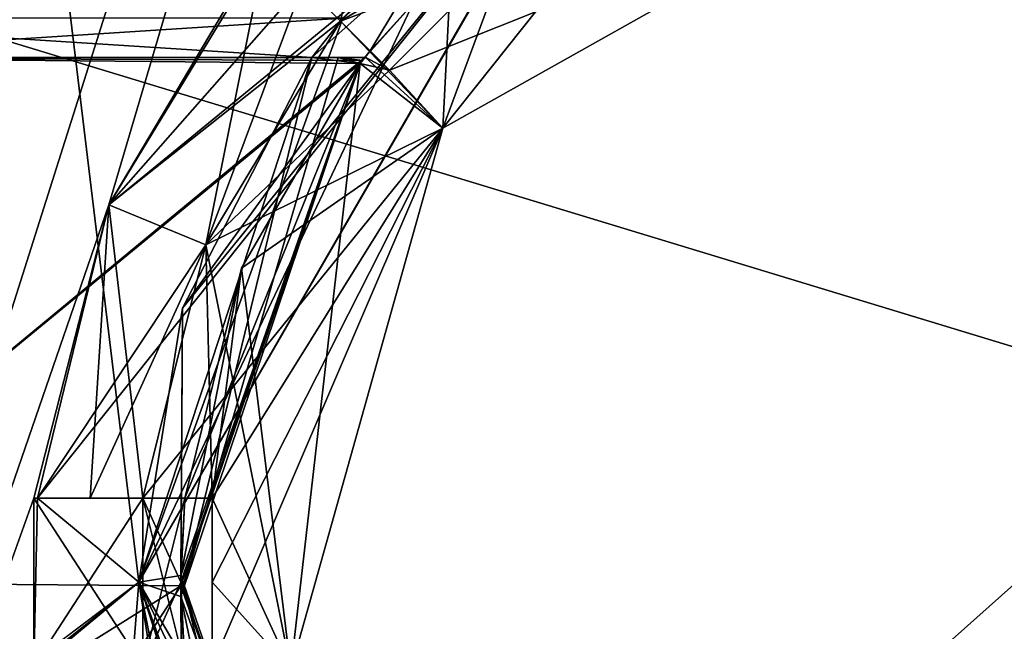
# Model space of a CAD drawing. Header units: millimetres. Extents: x -8.5 to 79.9, y -52.5 to 37.
# Tile 16 of 159: x -2.4 to 2.3, y -25.2 to -22.3. Entities that reach past the tile are written whole.
import ezdxf

# ---------------------------------------------------------------- set-up
doc = ezdxf.new("R2010")
doc.units = ezdxf.units.MM
doc.header["$LTSCALE"] = 65.185185
for name, color, linetype in [('131', 7, 'CONTINUOUS'), ('138', 7, 'CONTINUOUS'), ('170', 7, 'CONTINUOUS'), ('202', 7, 'CONTINUOUS'), ('206', 7, 'CONTINUOUS'), ('292', 7, 'CONTINUOUS'), ('294', 7, 'CONTINUOUS'), ('296', 7, 'CONTINUOUS'), ('31', 7, 'CONTINUOUS'), ('314', 7, 'CONTINUOUS'), ('529', 7, 'CONTINUOUS'), ('535', 7, 'CONTINUOUS'), ('545', 7, 'CONTINUOUS'), ('546', 7, 'CONTINUOUS'), ('569', 7, 'CONTINUOUS'), ('570', 7, 'CONTINUOUS'), ('571', 7, 'CONTINUOUS'), ('572', 7, 'CONTINUOUS'), ('573', 7, 'CONTINUOUS'), ('58', 7, 'CONTINUOUS'), ('581', 7, 'CONTINUOUS'), ('582', 7, 'CONTINUOUS'), ('583', 7, 'CONTINUOUS'), ('584', 7, 'CONTINUOUS'), ('585', 7, 'CONTINUOUS'), ('599', 7, 'CONTINUOUS'), ('601', 7, 'CONTINUOUS'), ('602', 7, 'CONTINUOUS'), ('603', 7, 'CONTINUOUS'), ('604', 7, 'CONTINUOUS'), ('616', 7, 'CONTINUOUS'), ('618', 7, 'CONTINUOUS'), ('619', 7, 'CONTINUOUS'), ('621', 7, 'CONTINUOUS'), ('623', 7, 'CONTINUOUS'), ('624', 7, 'CONTINUOUS'), ('629', 7, 'CONTINUOUS'), ('641', 7, 'CONTINUOUS'), ('645', 7, 'CONTINUOUS'), ('646', 7, 'CONTINUOUS'), ('648', 7, 'CONTINUOUS'), ('649', 7, 'CONTINUOUS'), ('650', 7, 'CONTINUOUS'), ('691', 7, 'CONTINUOUS'), ('692', 7, 'CONTINUOUS'), ('693', 7, 'CONTINUOUS'), ('695', 7, 'CONTINUOUS'), ('696', 7, 'CONTINUOUS'), ('697', 7, 'CONTINUOUS'), ('698', 7, 'CONTINUOUS'), ('711', 7, 'CONTINUOUS'), ('927', 7, 'CONTINUOUS'), ('929', 7, 'CONTINUOUS'), ('932', 7, 'CONTINUOUS')]:
    doc.layers.add(name, color=color, linetype=linetype)

msp = doc.modelspace()

# ---------------------------------------------------------------- linework, layer by layer
at = {"layer": '131', "linetype": 'Continuous'}
for points in [[(8.5, -22.5, -226), (-5.8, -32.25, -226), (8.5, -19.5, -226), (8.5, -22.5, -226)], [(8.5, -19.5, -226), (-5.8, -32.25, -226), (-2.5, -19.5, -226), (8.5, -19.5, -226)], [(-5.8, -32.25, -226), (8.5, -22.5, -226), (8.5, -23.5, -226), (-5.8, -32.25, -226)], [(8.5, -26.5, -226), (-5.8, -32.25, -226), (8.5, -23.5, -226), (8.5, -26.5, -226)]]:
    msp.add_3dface(points, dxfattribs=at)
at = {"layer": '138', "linetype": 'Continuous'}
for points in [[(9.3, -26, -227), (9.3, -15.811, -227), (-5.5, -21.5, -227), (9.3, -26, -227)], [(-5.5, -33.5, -227), (9.3, -26, -227), (-5.5, -21.5, -227), (-5.5, -33.5, -227)]]:
    msp.add_3dface(points, dxfattribs=at)
at = {"layer": '170', "linetype": 'Continuous'}
for points in [[(9.3, -26, 62.5), (9.3, -15.811, 62.5), (-5.5, -21.5, 62.5), (9.3, -26, 62.5)], [(-5.5, -33.5, 62.5), (9.3, -26, 62.5), (-5.5, -21.5, 62.5), (-5.5, -33.5, 62.5)]]:
    msp.add_3dface(points, dxfattribs=at)
at = {"layer": '202', "linetype": 'Continuous'}
for points in [[(-5.8, -35.5, 63), (-2.5, -19.5, 63), (9.6, -20, 63), (-5.8, -35.5, 63)], [(9.6, -26, 63), (-5.8, -35.5, 63), (9.6, -20, 63), (9.6, -26, 63)]]:
    msp.add_3dface(points, dxfattribs=at)
at = {"layer": '206', "linetype": 'Continuous'}
for points in [[(-5.8, 34.5003, 66.4472), (-5.8, -34.5003, 66.4472), (11.2785, 34.0531, 66), (-5.8, 34.5003, 66.4472)], [(-5.8, -34.5003, 66.4472), (11.2785, -34.0531, 66), (11.2785, 34.0531, 66), (-5.8, -34.5003, 66.4472)]]:
    msp.add_3dface(points, dxfattribs=at)
at = {"layer": '292', "linetype": 'Continuous'}
for points in [[(-5.8, -11.5, 56.5), (-5.8, -24, 56.5), (1.9, -11.5, 56.5), (-5.8, -11.5, 56.5)], [(1.9, -11.5, 56.5), (-5.8, -24, 56.5), (-1.7984, -20.4599, 56.5), (1.9, -11.5, 56.5)], [(-1.7984, -20.4599, 56.5), (-5.8, -24, 56.5), (-3.7182, -24, 56.5), (-1.7984, -20.4599, 56.5)]]:
    msp.add_3dface(points, dxfattribs=at)
at = {"layer": '294', "linetype": 'Continuous'}
msp.add_3dface([(-3.7182, -24, 58.8), (-5.8, -11.5, 58.8), (-1.7984, -20.4599, 58.8), (-3.7182, -24, 58.8)], dxfattribs=at)
at = {"layer": '296', "linetype": 'Continuous'}
for points in [[(-1.7984, -20.4599, 56.5), (-3.7182, -24, 56.5), (-1.7984, -20.4599, 58.8), (-1.7984, -20.4599, 56.5)], [(-3.7182, -24, 56.5), (-3.7182, -24, 58.8), (-1.7984, -20.4599, 58.8), (-3.7182, -24, 56.5)]]:
    msp.add_3dface(points, dxfattribs=at)
at = {"layer": '31', "linetype": 'Continuous'}
for points in [[(-5.8, -9, -219), (-5.8, -34.25, -219), (2.2, -9, -219), (-5.8, -9, -219)], [(2.2, -9, -219), (-5.8, -34.25, -219), (-1.9922, -23.2014, -219), (2.2, -9, -219)], [(-1.2561, -21.9596, -219), (2.2, -9, -219), (-1.9922, -23.2014, -219), (-1.2561, -21.9596, -219)], [(-1.2442, -21.9715, -219), (-1.2561, -21.9596, -219), (-1.9922, -23.2014, -219), (-1.2442, -21.9715, -219)], [(-1.9922, -23.2014, -219), (-5.8, -34.25, -219), (-2.3498, -24.6, -219), (-1.9922, -23.2014, -219)], [(-2.3329, -24.6, -219), (-1.9922, -23.2014, -219), (-2.3498, -24.6, -219), (-2.3329, -24.6, -219)], [(-2.3498, -24.6, -219), (-5.8, -34.25, -219), (-2.3498, -25.4, -219), (-2.3498, -24.6, -219)]]:
    msp.add_3dface(points, dxfattribs=at)
at = {"layer": '314', "linetype": 'Continuous'}
for points in [[(-8.5, -30, -54), (-8.5, 30, -54), (-1.85, -25, -54), (-8.5, -30, -54)], [(-1.85, -25, -54), (-8.5, 30, -54), (0.2549, -21.36, -54), (-1.85, -25, -54)], [(-8.5, -30, -54), (-1.85, -25, -54), (0.2505, -28.6376, -54), (-8.5, -30, -54)]]:
    msp.add_3dface(points, dxfattribs=at)
at = {"layer": '529', "linetype": 'Continuous'}
for points in [[(-1.85, -25, -54), (0.2549, -21.36, -54), (-1.85, -25, -47), (-1.85, -25, -54)], [(-1.85, -25, -47), (0.2549, -21.36, -54), (-1.6421, -23.695, -46.8598), (-1.85, -25, -47)], [(-1.85, -25, 54), (-0.3104, -21.75, 48.0001), (0.2505, -21.3624, 54), (-1.85, -25, 54)], [(-1.6421, -23.695, -46.8598), (0.2549, -21.36, -54), (-1.0249, -22.5, -47.25), (-1.6421, -23.695, -46.8598)], [(-1.0249, -22.5, -47.25), (0.2549, -21.36, -54), (-0.8779, -22.3128, -47.7457), (-1.0249, -22.5, -47.25)], [(-0.8778, -22.3128, 47.7457), (-0.3104, -21.75, 48.0001), (-1.85, -25, 54), (-0.8778, -22.3128, 47.7457)], [(-1.0249, -22.5, 47.25), (-0.8778, -22.3128, 47.7457), (-1.85, -25, 54), (-1.0249, -22.5, 47.25)], [(-1.0249, -22.5, 46.441), (-1.0249, -22.5, 47.25), (-1.85, -25, 54), (-1.0249, -22.5, 46.441)], [(-1.6417, -23.6937, 46.8596), (-1.0249, -22.5, 46.441), (-1.85, -25, 54), (-1.6417, -23.6937, 46.8596)], [(-1.0249, -22.5, -46.441), (-1.6421, -23.695, -46.8598), (-1.0249, -22.5, -47.25), (-1.0249, -22.5, -46.441)], [(-1.85, -25, 47), (-1.6417, -23.6937, 46.8596), (-1.85, -25, 54), (-1.85, -25, 47)]]:
    msp.add_3dface(points, dxfattribs=at)
at = {"layer": '535', "linetype": 'Continuous'}
for points in [[(-0.8778, -22.3128, 47.7457), (-1.0249, -22.5, 47.25), (-3.9892, -22.3108, 47.748), (-0.8778, -22.3128, 47.7457)], [(-3.9892, -22.3108, 47.748), (-1.0249, -22.5, 47.25), (-3.8, -22.5, 47.25), (-3.9892, -22.3108, 47.748)]]:
    msp.add_3dface(points, dxfattribs=at)
at = {"layer": '545', "linetype": 'Continuous'}
for points in [[(-1.85, -25, 47), (-1.85, -25, 54), (0.2549, -28.64, 54), (-1.85, -25, 47)], [(-1.85, -25, 47), (0.2549, -28.64, 54), (-1.6417, -26.3061, 46.8596), (-1.85, -25, 47)]]:
    msp.add_3dface(points, dxfattribs=at)
at = {"layer": '546', "linetype": 'Continuous'}
for points in [[(-1.85, -25, 54), (0.2505, -21.3624, 54), (-2.3329, -24.6, 54), (-1.85, -25, 54)], [(-2.3329, -24.6, 54), (0.2505, -21.3624, 54), (-1.9922, -23.2014, 54), (-2.3329, -24.6, 54)], [(-1.9922, -23.2014, 54), (0.2505, -21.3624, 54), (-1.2442, -21.9715, 54), (-1.9922, -23.2014, 54)], [(-2.3498, -25.4, 54), (-1.85, -25, 54), (-2.3329, -24.6, 54), (-2.3498, -25.4, 54)], [(-2.3498, -24.6, 54), (-2.3498, -25.4, 54), (-2.3329, -24.6, 54), (-2.3498, -24.6, 54)], [(-2.3329, -25.4, 54), (-1.85, -25, 54), (-2.3498, -25.4, 54), (-2.3329, -25.4, 54)], [(-1.9922, -26.7986, 54), (-1.85, -25, 54), (-2.3329, -25.4, 54), (-1.9922, -26.7986, 54)], [(-1.2442, -28.0285, 54), (-1.85, -25, 54), (-1.9922, -26.7986, 54), (-1.2442, -28.0285, 54)], [(0.2549, -28.64, 54), (-1.85, -25, 54), (-0.6785, -28.5942, 54), (0.2549, -28.64, 54)], [(-0.6785, -28.5942, 54), (-1.85, -25, 54), (-1.2442, -28.0285, 54), (-0.6785, -28.5942, 54)]]:
    msp.add_3dface(points, dxfattribs=at)
at = {"layer": '569', "linetype": 'Continuous'}
for points in [[(-1.2561, -21.9596, 54), (-0.3235, -21.7608, 54.5189), (-0.8892, -22.3265, 54.5189), (-1.2561, -21.9596, 54)], [(-0.8892, -22.3265, 54.5189), (-0.3235, -21.7608, 54.5189), (-0.1814, -21.9029, 54.7198), (-0.8892, -22.3265, 54.5189)], [(-0.4785, -22.1715, 54.6997), (-0.8892, -22.3265, 54.5189), (-0.1814, -21.9029, 54.7198), (-0.4785, -22.1715, 54.6997)], [(-0.7471, -22.4686, 54.7198), (-0.8892, -22.3265, 54.5189), (-0.4785, -22.1715, 54.6997), (-0.7471, -22.4686, 54.7198)]]:
    msp.add_3dface(points, dxfattribs=at)
at = {"layer": '570', "linetype": 'Continuous'}
for points in [[(-1.2442, -21.9715, 54), (-1.2561, -21.9596, 54), (-0.8892, -22.3265, 54.5189), (-1.2442, -21.9715, 54)], [(-1.2442, -21.9715, 54), (-0.8892, -22.3265, 54.5189), (-1.0667, -22.149, 54.25), (-1.2442, -21.9715, 54)], [(-1.0667, -22.149, 54.25), (-0.8892, -22.3265, 54.5189), (-0.8892, -22.3265, 54.5), (-1.0667, -22.149, 54.25)]]:
    msp.add_3dface(points, dxfattribs=at)
at = {"layer": '571', "linetype": 'Continuous'}
for points in [[(-1.9922, -23.2014, 54), (-1.2442, -21.9715, 54), (-1.5303, -23.3927, 54.5), (-1.9922, -23.2014, 54)], [(-1.2442, -21.9715, 54), (-1.0667, -22.149, 54.25), (-1.5303, -23.3927, 54.5), (-1.2442, -21.9715, 54)], [(-0.8892, -22.3265, 54.5), (-1.5303, -23.3927, 54.5), (-1.0667, -22.149, 54.25), (-0.8892, -22.3265, 54.5)], [(-2.3329, -24.6, 54), (-1.9922, -23.2014, 54), (-2.082, -24.6, 54.25), (-2.3329, -24.6, 54)], [(-2.082, -24.6, 54.25), (-1.9922, -23.2014, 54), (-1.8309, -24.6, 54.5), (-2.082, -24.6, 54.25)], [(-1.8309, -24.6, 54.5), (-1.9922, -23.2014, 54), (-1.5303, -23.3927, 54.5), (-1.8309, -24.6, 54.5)]]:
    msp.add_3dface(points, dxfattribs=at)
at = {"layer": '572', "linetype": 'Continuous'}
for points in [[(-2.3498, -24.6, 54), (-2.3329, -24.6, 54), (-2.082, -24.6, 54.25), (-2.3498, -24.6, 54)], [(-2.3498, -24.6, 54), (-2.082, -24.6, 54.25), (-1.8309, -24.6, 54.5), (-2.3498, -24.6, 54)], [(-2.3498, -24.6, 54), (-1.8309, -24.6, 54.5), (-1.8309, -24.6, 54.5189), (-2.3498, -24.6, 54)]]:
    msp.add_3dface(points, dxfattribs=at)
at = {"layer": '573', "linetype": 'Continuous'}
for points in [[(-2.3498, -25.4, 54), (-2.3498, -24.6, 54), (-1.8309, -24.6, 54.5189), (-2.3498, -25.4, 54)], [(-2.3498, -25.4, 54), (-1.8309, -24.6, 54.5189), (-1.8309, -25.4, 54.5189), (-2.3498, -25.4, 54)], [(-1.8309, -25.4, 54.5189), (-1.8309, -24.6, 54.5189), (-1.6299, -24.6, 54.7198), (-1.8309, -25.4, 54.5189)], [(-1.65, -25, 54.6997), (-1.8309, -25.4, 54.5189), (-1.6299, -24.6, 54.7198), (-1.65, -25, 54.6997)], [(-1.6299, -25.4, 54.7198), (-1.8309, -25.4, 54.5189), (-1.65, -25, 54.6997), (-1.6299, -25.4, 54.7198)]]:
    msp.add_3dface(points, dxfattribs=at)
at = {"layer": '58', "linetype": 'Continuous'}
for points in [[(11.2785, -34.0531, -231), (-5.8, -34.5003, -231.4472), (-5.8, 34.5003, -231.4472), (11.2785, -34.0531, -231)], [(11.2785, -34.0531, -231), (-5.8, 34.5003, -231.4472), (11.2785, 34.0531, -231), (11.2785, -34.0531, -231)]]:
    msp.add_3dface(points, dxfattribs=at)
at = {"layer": '581', "linetype": 'Continuous'}
for points in [[(-1.6299, -24.6, -219.7198), (-1.65, -25, -219.6998), (-0.7944, -22.5276, -43.9927), (-1.6299, -24.6, -219.7198)], [(-0.7944, -22.5276, -43.9927), (-1.65, -25, -219.6998), (-1.6494, -25.0682, -44.5997), (-0.7944, -22.5276, -43.9927)], [(-0.7944, -22.5276, -40), (-1.65, -25.0176, -40), (-0.7944, -22.5276, 40), (-0.7944, -22.5276, -40)], [(-0.7944, -22.5276, 40), (-1.65, -25.0176, -40), (-1.65, -25.0176, 40), (-0.7944, -22.5276, 40)], [(-0.7944, -22.5276, 43.9927), (-1.6499, -24.9684, 44.6), (-0.7944, -22.5276, 59), (-0.7944, -22.5276, 43.9927)], [(-0.7944, -22.5276, 59), (-1.6499, -24.9684, 44.6), (-1.3598, -23.5043, 59), (-0.7944, -22.5276, 59)], [(-1.6299, -24.6, -224), (-1.6299, -24.6, -219.7198), (-0.7944, -22.5276, -43.9927), (-1.6299, -24.6, -224)], [(-1.3598, -23.5043, -224), (-1.6299, -24.6, -224), (-0.7944, -22.5276, -43.9927), (-1.3598, -23.5043, -224)], [(-0.7944, -22.5276, -224), (-1.3598, -23.5043, -224), (-0.7944, -22.5276, -43.9927), (-0.7944, -22.5276, -224)], [(-1.6499, -24.9684, 44.6), (-1.6299, -24.6, 54.7198), (-1.3598, -23.5043, 59), (-1.6499, -24.9684, 44.6)], [(-1.6299, -24.6, 54.7198), (-1.6299, -24.6, 59), (-1.3598, -23.5043, 59), (-1.6299, -24.6, 54.7198)], [(-1.65, -25, 54.6997), (-1.6299, -24.6, 54.7198), (-1.6499, -24.9684, 44.6), (-1.65, -25, 54.6997)], [(-0.7725, -27.5, 43.9771), (-1.65, -25, 54.6997), (-1.6499, -24.9684, 44.6), (-0.7725, -27.5, 43.9771)], [(-1.6299, -25.4, 54.7198), (-1.65, -25, 54.6997), (-0.7725, -27.5, 43.9771), (-1.6299, -25.4, 54.7198)], [(-1.65, -25, -219.6998), (-1.6299, -25.4, -219.7198), (-1.6494, -25.0682, -44.5997), (-1.65, -25, -219.6998)], [(-1.65, -25.0176, -40), (-0.7725, -27.5, -40), (-1.65, -25.0176, 40), (-1.65, -25.0176, -40)], [(-1.65, -25.0176, 40), (-0.7725, -27.5, -40), (-0.7725, -27.5, 40), (-1.65, -25.0176, 40)], [(-1.6299, -25.4, -219.7198), (-1.3455, -26.5307, -224), (-1.6494, -25.0682, -44.5997), (-1.6299, -25.4, -219.7198)], [(-1.6494, -25.0682, -44.5997), (-1.3455, -26.5307, -224), (-0.7725, -27.5, -43.9771), (-1.6494, -25.0682, -44.5997)]]:
    msp.add_3dface(points, dxfattribs=at)
at = {"layer": '582', "linetype": 'Continuous'}
for points in [[(-1.6299, -24.6, 54.7198), (-1.8309, -24.6, 54.5189), (-1.8309, -24.6, 59.5), (-1.6299, -24.6, 54.7198)], [(-1.6299, -24.6, 59), (-1.6299, -24.6, 54.7198), (-1.8309, -24.6, 59.5), (-1.6299, -24.6, 59)], [(-1.4998, -24.6, 59.1295), (-1.6299, -24.6, 59), (-1.8309, -24.6, 59.5), (-1.4998, -24.6, 59.1295)], [(-1.4998, -24.6, 59.5), (-1.4998, -24.6, 59.1295), (-1.8309, -24.6, 59.5), (-1.4998, -24.6, 59.5)]]:
    msp.add_3dface(points, dxfattribs=at)
at = {"layer": '583', "linetype": 'Continuous'}
for points in [[(-0.7944, -22.5276, 59), (-1.3598, -23.5043, 59), (-0.4013, -22.8366, 59.5), (-0.7944, -22.5276, 59)], [(-1.3598, -23.5043, 59), (-1.4998, -24.6, 59.1295), (-0.4013, -22.8366, 59.5), (-1.3598, -23.5043, 59)], [(-1.4998, -24.6, 59.1295), (-1.4998, -25, 59.1502), (-0.4013, -22.8366, 59.5), (-1.4998, -24.6, 59.1295)], [(-1.4998, -25, 59.1502), (-1.4998, -25.4, 59.1295), (-0.4013, -22.8366, 59.5), (-1.4998, -25, 59.1502)], [(-0.4013, -22.8366, 59.5), (-1.4998, -25.4, 59.1295), (-1.1251, -25.4158, 59.5), (-0.4013, -22.8366, 59.5)], [(-1.3598, -23.5043, 59), (-1.6299, -24.6, 59), (-1.4998, -24.6, 59.1295), (-1.3598, -23.5043, 59)]]:
    msp.add_3dface(points, dxfattribs=at)
at = {"layer": '584', "linetype": 'Continuous'}
for points in [[(-0.4013, -22.8366, 59.5), (-0.0894, -21.995, 59.5), (1.9342, -21.5249, 59.5), (-0.4013, -22.8366, 59.5)], [(-0.0894, -21.995, 59.5), (-0.4013, -22.8366, 59.5), (-0.655, -22.5606, 59.5), (-0.0894, -21.995, 59.5)], [(-0.8892, -22.3265, 59.5), (-0.4013, -22.8366, 59.5), (-1.5303, -23.3927, 59.5), (-0.8892, -22.3265, 59.5)], [(-0.655, -22.5606, 59.5), (-0.4013, -22.8366, 59.5), (-0.8892, -22.3265, 59.5), (-0.655, -22.5606, 59.5)], [(-0.4013, -22.8366, 59.5), (-1.1251, -25.4158, 59.5), (-1.5303, -23.3927, 59.5), (-0.4013, -22.8366, 59.5)], [(-1.4998, -24.6, 59.5), (-1.8309, -24.6, 59.5), (-1.5303, -23.3927, 59.5), (-1.4998, -24.6, 59.5)], [(-1.1251, -25.4158, 59.5), (-1.4998, -24.6, 59.5), (-1.5303, -23.3927, 59.5), (-1.1251, -25.4158, 59.5)], [(-1.4998, -24.6, 59.5), (-1.1251, -25.4158, 59.5), (-1.4998, -25.4, 59.5), (-1.4998, -24.6, 59.5)]]:
    msp.add_3dface(points, dxfattribs=at)
at = {"layer": '585', "linetype": 'Continuous'}
for points in [[(-1.4998, -24.6, 59.1295), (-1.4998, -24.6, 59.5), (-1.4998, -25.4, 59.5), (-1.4998, -24.6, 59.1295)], [(-1.4998, -25, 59.1502), (-1.4998, -24.6, 59.1295), (-1.4998, -25.4, 59.5), (-1.4998, -25, 59.1502)], [(-1.4998, -25.4, 59.1295), (-1.4998, -25, 59.1502), (-1.4998, -25.4, 59.5), (-1.4998, -25.4, 59.1295)]]:
    msp.add_3dface(points, dxfattribs=at)
at = {"layer": '599', "linetype": 'Continuous'}
for points in [[(-0.7471, -22.4686, -219.7198), (-0.7725, -22.5, -43.9771), (-0.4785, -22.1715, 54.6997), (-0.7471, -22.4686, -219.7198)], [(-0.7725, -22.5, -43.9771), (-0.7725, -22.5, -40), (-0.4785, -22.1715, 54.6997), (-0.7725, -22.5, -43.9771)], [(-0.7471, -22.4686, 54.7198), (-0.4785, -22.1715, 54.6997), (-0.7725, -22.5, -40), (-0.7471, -22.4686, 54.7198)], [(-0.7471, -22.4686, -219.7198), (-0.4785, -22.1715, 54.6997), (-0.4784, -22.1716, -219.6998), (-0.7471, -22.4686, -219.7198)], [(-0.7709, -22.498, -224), (-0.7725, -22.5, -43.9771), (-0.7471, -22.4686, -219.7198), (-0.7709, -22.498, -224)], [(-0.7709, -22.498, 59), (-0.7471, -22.4686, 54.7198), (-0.7725, -22.5, 43.9771), (-0.7709, -22.498, 59)], [(-0.7725, -22.5, 40), (-0.7725, -22.5, 43.9771), (-0.7471, -22.4686, 54.7198), (-0.7725, -22.5, 40)], [(-0.7725, -22.5, -40), (-0.7725, -22.5, 40), (-0.7471, -22.4686, 54.7198), (-0.7725, -22.5, -40)], [(-0.7471, -22.4686, 59), (-0.7471, -22.4686, 54.7198), (-0.7709, -22.498, 59), (-0.7471, -22.4686, 59)], [(-0.7471, -22.4686, -224), (-0.7709, -22.498, -224), (-0.7471, -22.4686, -219.7198), (-0.7471, -22.4686, -224)], [(-0.7944, -22.5276, -224), (-0.7725, -22.5, -43.9771), (-0.7709, -22.498, -224), (-0.7944, -22.5276, -224)], [(-0.7944, -22.5276, 43.9927), (-0.7944, -22.5276, 59), (-0.7709, -22.498, 59), (-0.7944, -22.5276, 43.9927)], [(-0.7944, -22.5276, 43.9927), (-0.7709, -22.498, 59), (-0.7835, -22.5138, 43.9849), (-0.7944, -22.5276, 43.9927)], [(-0.7725, -22.5, -43.9771), (-0.7944, -22.5276, -224), (-0.7835, -22.5138, -43.9849), (-0.7725, -22.5, -43.9771)], [(-0.7944, -22.5276, -224), (-0.7944, -22.5276, -43.9927), (-0.7835, -22.5138, -43.9849), (-0.7944, -22.5276, -224)], [(-0.7944, -22.5276, -40), (-0.7944, -22.5276, 40), (-0.7835, -22.5138, 40), (-0.7944, -22.5276, -40)], [(-0.7944, -22.5276, -40), (-0.7835, -22.5138, 40), (-0.7835, -22.5138, -40), (-0.7944, -22.5276, -40)], [(-0.7835, -22.5138, 43.9849), (-0.7709, -22.498, 59), (-0.7725, -22.5, 43.9771), (-0.7835, -22.5138, 43.9849)], [(-0.7835, -22.5138, 40), (-0.7725, -22.5, 40), (-0.7835, -22.5138, -40), (-0.7835, -22.5138, 40)], [(-0.7835, -22.5138, -40), (-0.7725, -22.5, 40), (-0.7725, -22.5, -40), (-0.7835, -22.5138, -40)]]:
    msp.add_3dface(points, dxfattribs=at)
at = {"layer": '601', "linetype": 'Continuous'}
for points in [[(-0.4013, -22.8366, 59.5), (1.9342, -21.5249, 59.5), (-0.655, -22.5606, 59.1295), (-0.4013, -22.8366, 59.5)], [(-0.655, -22.5606, 59.1295), (1.9342, -21.5249, 59.5), (-0.3722, -22.2778, 59.1502), (-0.655, -22.5606, 59.1295)], [(-0.7471, -22.4686, 59), (-0.7709, -22.498, 59), (-0.655, -22.5606, 59.1295), (-0.7471, -22.4686, 59)], [(-0.7709, -22.498, 59), (-0.7944, -22.5276, 59), (-0.655, -22.5606, 59.1295), (-0.7709, -22.498, 59)], [(-0.7944, -22.5276, 59), (-0.4013, -22.8366, 59.5), (-0.655, -22.5606, 59.1295), (-0.7944, -22.5276, 59)]]:
    msp.add_3dface(points, dxfattribs=at)
at = {"layer": '602', "linetype": 'Continuous'}
for points in [[(-0.8892, -22.3265, 54.5189), (-0.7471, -22.4686, 54.7198), (-0.7471, -22.4686, 59), (-0.8892, -22.3265, 54.5189)], [(-0.8892, -22.3265, 59.5), (-0.8892, -22.3265, 54.5189), (-0.7471, -22.4686, 59), (-0.8892, -22.3265, 59.5)], [(-0.655, -22.5606, 59.5), (-0.8892, -22.3265, 59.5), (-0.7471, -22.4686, 59), (-0.655, -22.5606, 59.5)], [(-0.655, -22.5606, 59.5), (-0.7471, -22.4686, 59), (-0.655, -22.5606, 59.1295), (-0.655, -22.5606, 59.5)]]:
    msp.add_3dface(points, dxfattribs=at)
at = {"layer": '603', "linetype": 'Continuous'}
for points in [[(-0.8892, -22.3265, 54.5), (-0.8892, -22.3265, 54.5189), (-1.5303, -23.3927, 59.5), (-0.8892, -22.3265, 54.5)], [(-0.8892, -22.3265, 54.5189), (-0.8892, -22.3265, 59.5), (-1.5303, -23.3927, 59.5), (-0.8892, -22.3265, 54.5189)], [(-1.5303, -23.3927, 54.5), (-0.8892, -22.3265, 54.5), (-1.5303, -23.3927, 59.5), (-1.5303, -23.3927, 54.5)], [(-1.8309, -24.6, 54.5), (-1.5303, -23.3927, 54.5), (-1.8309, -24.6, 54.5189), (-1.8309, -24.6, 54.5)], [(-1.8309, -24.6, 54.5189), (-1.5303, -23.3927, 54.5), (-1.8309, -24.6, 59.5), (-1.8309, -24.6, 54.5189)], [(-1.8309, -24.6, 59.5), (-1.5303, -23.3927, 54.5), (-1.5303, -23.3927, 59.5), (-1.8309, -24.6, 59.5)]]:
    msp.add_3dface(points, dxfattribs=at)
at = {"layer": '604', "linetype": 'Continuous'}
for points in [[(-0.0894, -21.995, 59.5), (-0.655, -22.5606, 59.5), (-0.0894, -21.995, 59.1295), (-0.0894, -21.995, 59.5)], [(-0.655, -22.5606, 59.5), (-0.3722, -22.2778, 59.1502), (-0.0894, -21.995, 59.1295), (-0.655, -22.5606, 59.5)], [(-0.655, -22.5606, 59.5), (-0.655, -22.5606, 59.1295), (-0.3722, -22.2778, 59.1502), (-0.655, -22.5606, 59.5)]]:
    msp.add_3dface(points, dxfattribs=at)
at = {"layer": '616', "linetype": 'Continuous'}
for points in [[(-1.0249, -22.5, 46.441), (-1.6417, -23.6937, 46.8596), (-0.7944, -22.5276, 43.9927), (-1.0249, -22.5, 46.441)], [(-1.0249, -22.5, 46.441), (-0.7944, -22.5276, 43.9927), (-0.8993, -22.5, 45.2102), (-1.0249, -22.5, 46.441)], [(-0.7944, -22.5276, 43.9927), (-0.7835, -22.5138, 43.9849), (-0.8993, -22.5, 45.2102), (-0.7944, -22.5276, 43.9927)], [(-0.7835, -22.5138, 43.9849), (-0.7725, -22.5, 43.9771), (-0.8993, -22.5, 45.2102), (-0.7835, -22.5138, 43.9849)], [(-1.6417, -23.6937, 46.8596), (-1.6499, -24.9684, 44.6), (-0.7944, -22.5276, 43.9927), (-1.6417, -23.6937, 46.8596)], [(-1.6417, -23.6937, 46.8596), (-1.85, -25, 47), (-1.6499, -24.9684, 44.6), (-1.6417, -23.6937, 46.8596)], [(-1.85, -25, 47), (-1.6417, -26.3061, 46.8596), (-1.6499, -24.9684, 44.6), (-1.85, -25, 47)], [(-1.6417, -26.3061, 46.8596), (-1.0249, -27.5, 46.441), (-1.6499, -24.9684, 44.6), (-1.6417, -26.3061, 46.8596)], [(-1.6499, -24.9684, 44.6), (-1.0249, -27.5, 46.441), (-0.8993, -27.5, 45.2102), (-1.6499, -24.9684, 44.6)], [(-0.7725, -27.5, 43.9771), (-1.6499, -24.9684, 44.6), (-0.8993, -27.5, 45.2102), (-0.7725, -27.5, 43.9771)]]:
    msp.add_3dface(points, dxfattribs=at)
at = {"layer": '618', "linetype": 'Continuous'}
for points in [[(-3.8, -25, 40), (-3.8, -22.5, 40), (-0.7944, -22.5276, 40), (-3.8, -25, 40)], [(-0.7944, -22.5276, 40), (-3.8, -22.5, 40), (-0.7835, -22.5138, 40), (-0.7944, -22.5276, 40)], [(-3.8, -22.5, 40), (-0.7725, -22.5, 40), (-0.7835, -22.5138, 40), (-3.8, -22.5, 40)], [(-3.8, -25, 40), (-0.7944, -22.5276, 40), (-1.65, -25.0176, 40), (-3.8, -25, 40)], [(-3.8, -25, 40), (-1.65, -25.0176, 40), (-3.6657, -26.2779, 40), (-3.8, -25, 40)], [(-1.65, -25.0176, 40), (-0.7725, -27.5, 40), (-3.6657, -26.2779, 40), (-1.65, -25.0176, 40)]]:
    msp.add_3dface(points, dxfattribs=at)
at = {"layer": '619', "linetype": 'Continuous'}
for points in [[(-1.0249, -22.5, 47.25), (-1.0249, -22.5, 46.441), (-3.8, -22.5, 47.25), (-1.0249, -22.5, 47.25)], [(-3.8, -22.5, 47.25), (-1.0249, -22.5, 46.441), (-0.8993, -22.5, 45.2102), (-3.8, -22.5, 47.25)], [(-3.8, -22.5, 40), (-3.8, -22.5, 47.25), (-0.7725, -22.5, 40), (-3.8, -22.5, 40)], [(-3.8, -22.5, 47.25), (-0.7725, -22.5, 43.9771), (-0.7725, -22.5, 40), (-3.8, -22.5, 47.25)], [(-0.7725, -22.5, 43.9771), (-3.8, -22.5, 47.25), (-0.8993, -22.5, 45.2102), (-0.7725, -22.5, 43.9771)]]:
    msp.add_3dface(points, dxfattribs=at)
at = {"layer": '621', "linetype": 'Continuous'}
for points in [[(-0.7835, -22.5138, -40), (-0.7725, -22.5, -40), (-3.8, -25, -40), (-0.7835, -22.5138, -40)], [(-3.8, -25, -40), (-0.7725, -22.5, -40), (-3.8, -22.5, -40), (-3.8, -25, -40)], [(-0.7944, -22.5276, -40), (-0.7835, -22.5138, -40), (-3.8, -25, -40), (-0.7944, -22.5276, -40)], [(-1.65, -25.0176, -40), (-0.7944, -22.5276, -40), (-3.8, -25, -40), (-1.65, -25.0176, -40)], [(-3.6657, -26.2779, -40), (-1.65, -25.0176, -40), (-3.8, -25, -40), (-3.6657, -26.2779, -40)], [(-3.2689, -27.5, -40), (-1.65, -25.0176, -40), (-3.6657, -26.2779, -40), (-3.2689, -27.5, -40)], [(-0.7725, -27.5, -40), (-1.65, -25.0176, -40), (-3.2689, -27.5, -40), (-0.7725, -27.5, -40)]]:
    msp.add_3dface(points, dxfattribs=at)
at = {"layer": '623', "linetype": 'Continuous'}
for points in [[(-1.6421, -23.695, -46.8598), (-1.0249, -22.5, -46.441), (-1.6494, -25.0682, -44.5997), (-1.6421, -23.695, -46.8598)], [(-1.6494, -25.0682, -44.5997), (-1.0249, -22.5, -46.441), (-0.8993, -22.5, -45.2102), (-1.6494, -25.0682, -44.5997)], [(-0.7944, -22.5276, -43.9927), (-1.6494, -25.0682, -44.5997), (-0.8993, -22.5, -45.2102), (-0.7944, -22.5276, -43.9927)], [(-0.7835, -22.5138, -43.9849), (-0.7944, -22.5276, -43.9927), (-0.8993, -22.5, -45.2102), (-0.7835, -22.5138, -43.9849)], [(-0.7725, -22.5, -43.9771), (-0.7835, -22.5138, -43.9849), (-0.8993, -22.5, -45.2102), (-0.7725, -22.5, -43.9771)], [(-1.85, -25, -47), (-1.6421, -23.695, -46.8598), (-1.6494, -25.0682, -44.5997), (-1.85, -25, -47)], [(-1.85, -25, -47), (-1.6494, -25.0682, -44.5997), (-1.6421, -26.305, -46.8598), (-1.85, -25, -47)], [(-1.6494, -25.0682, -44.5997), (-0.7725, -27.5, -43.9771), (-1.6421, -26.305, -46.8598), (-1.6494, -25.0682, -44.5997)]]:
    msp.add_3dface(points, dxfattribs=at)
at = {"layer": '624', "linetype": 'Continuous'}
for points in [[(-1.0249, -22.5, -46.441), (-1.0249, -22.5, -47.25), (-3.8, -22.5, -40), (-1.0249, -22.5, -46.441)], [(-1.0249, -22.5, -46.441), (-3.8, -22.5, -40), (-0.8993, -22.5, -45.2102), (-1.0249, -22.5, -46.441)], [(-3.8, -22.5, -40), (-1.0249, -22.5, -47.25), (-3.8, -22.5, -47.25), (-3.8, -22.5, -40)], [(-0.7725, -22.5, -40), (-0.7725, -22.5, -43.9771), (-3.8, -22.5, -40), (-0.7725, -22.5, -40)], [(-3.8, -22.5, -40), (-0.7725, -22.5, -43.9771), (-0.8993, -22.5, -45.2102), (-3.8, -22.5, -40)]]:
    msp.add_3dface(points, dxfattribs=at)
at = {"layer": '629', "linetype": 'Continuous'}
for points in [[(-3.8, -22.5, -47.25), (-0.8779, -22.3128, -47.7457), (-3.9892, -22.3108, -47.748), (-3.8, -22.5, -47.25)], [(-1.0249, -22.5, -47.25), (-0.8779, -22.3128, -47.7457), (-3.8, -22.5, -47.25), (-1.0249, -22.5, -47.25)]]:
    msp.add_3dface(points, dxfattribs=at)
at = {"layer": '641', "linetype": 'Continuous'}
for points in [[(0.2505, -28.6376, -54), (-1.85, -25, -54), (-0.3104, -28.25, -48), (0.2505, -28.6376, -54)], [(-1.85, -25, -54), (-1.85, -25, -47), (-1.6421, -26.305, -46.8598), (-1.85, -25, -54)], [(-1.85, -25, -54), (-1.0249, -27.5, -46.441), (-1.0249, -27.5, -47.25), (-1.85, -25, -54)], [(-1.0249, -27.5, -46.441), (-1.85, -25, -54), (-1.6421, -26.305, -46.8598), (-1.0249, -27.5, -46.441)], [(-1.85, -25, -54), (-1.0249, -27.5, -47.25), (-0.8778, -27.6872, -47.7457), (-1.85, -25, -54)], [(-1.85, -25, -54), (-0.8778, -27.6872, -47.7457), (-0.3104, -28.25, -48), (-1.85, -25, -54)]]:
    msp.add_3dface(points, dxfattribs=at)
at = {"layer": '645', "linetype": 'Continuous'}
for points in [[(-0.0894, -21.995, -224.1295), (0.8193, -21.3045, -224), (-0.4013, -22.8366, -224.5), (-0.0894, -21.995, -224.1295)], [(-0.4013, -22.8366, -224.5), (0.8193, -21.3045, -224), (1.9343, -21.5249, -224.5), (-0.4013, -22.8366, -224.5)], [(-0.3722, -22.2778, -224.1502), (-0.0894, -21.995, -224.1295), (-0.4013, -22.8366, -224.5), (-0.3722, -22.2778, -224.1502)], [(-0.655, -22.5606, -224.1295), (-0.3722, -22.2778, -224.1502), (-0.4013, -22.8366, -224.5), (-0.655, -22.5606, -224.1295)], [(-0.7709, -22.498, -224), (-0.7471, -22.4686, -224), (-0.655, -22.5606, -224.1295), (-0.7709, -22.498, -224)], [(-0.7944, -22.5276, -224), (-0.7709, -22.498, -224), (-0.4013, -22.8366, -224.5), (-0.7944, -22.5276, -224)], [(-0.7709, -22.498, -224), (-0.655, -22.5606, -224.1295), (-0.4013, -22.8366, -224.5), (-0.7709, -22.498, -224)]]:
    msp.add_3dface(points, dxfattribs=at)
at = {"layer": '646', "linetype": 'Continuous'}
for points in [[(-0.4013, -22.8366, -224.5), (1.9343, -21.5249, -224.5), (-0.655, -22.5606, -224.5), (-0.4013, -22.8366, -224.5)], [(-0.655, -22.5606, -224.5), (1.9343, -21.5249, -224.5), (-0.0894, -21.995, -224.5), (-0.655, -22.5606, -224.5)], [(-0.8892, -22.3265, -224.5), (-1.5303, -23.3927, -224.5), (-0.655, -22.5606, -224.5), (-0.8892, -22.3265, -224.5)], [(-1.5303, -23.3927, -224.5), (-0.4013, -22.8366, -224.5), (-0.655, -22.5606, -224.5), (-1.5303, -23.3927, -224.5)], [(-1.4998, -24.6, -224.5), (-0.4013, -22.8366, -224.5), (-1.8309, -24.6, -224.5), (-1.4998, -24.6, -224.5)], [(-1.8309, -24.6, -224.5), (-0.4013, -22.8366, -224.5), (-1.5303, -23.3927, -224.5), (-1.8309, -24.6, -224.5)], [(-1.4998, -25.4, -224.5), (-0.4013, -22.8366, -224.5), (-1.4998, -24.6, -224.5), (-1.4998, -25.4, -224.5)], [(-0.4013, -22.8366, -224.5), (-1.4998, -25.4, -224.5), (-1.1251, -25.4157, -224.5), (-0.4013, -22.8366, -224.5)]]:
    msp.add_3dface(points, dxfattribs=at)
at = {"layer": '648', "linetype": 'Continuous'}
for points in [[(-1.3598, -23.5043, -224), (-0.7944, -22.5276, -224), (-1.1251, -25.4157, -224.5), (-1.3598, -23.5043, -224)], [(-0.7944, -22.5276, -224), (-0.4013, -22.8366, -224.5), (-1.1251, -25.4157, -224.5), (-0.7944, -22.5276, -224)], [(-1.6299, -24.6, -224), (-1.3598, -23.5043, -224), (-1.4998, -24.6, -224.1295), (-1.6299, -24.6, -224)], [(-1.3598, -23.5043, -224), (-1.1251, -25.4157, -224.5), (-1.4998, -24.6, -224.1295), (-1.3598, -23.5043, -224)], [(-1.4998, -24.6, -224.1295), (-1.1251, -25.4157, -224.5), (-1.4998, -25, -224.1502), (-1.4998, -24.6, -224.1295)], [(-1.1251, -25.4157, -224.5), (-1.4998, -25.4, -224.1295), (-1.4998, -25, -224.1502), (-1.1251, -25.4157, -224.5)]]:
    msp.add_3dface(points, dxfattribs=at)
at = {"layer": '649', "linetype": 'Continuous'}
for points in [[(-1.6299, -24.6, -219.7198), (-1.6299, -24.6, -224), (-1.8309, -24.6, -219.5189), (-1.6299, -24.6, -219.7198)], [(-1.6299, -24.6, -224), (-1.4998, -24.6, -224.5), (-1.8309, -24.6, -224.5), (-1.6299, -24.6, -224)], [(-1.6299, -24.6, -224), (-1.8309, -24.6, -224.5), (-1.8309, -24.6, -219.5189), (-1.6299, -24.6, -224)], [(-1.4998, -24.6, -224.5), (-1.6299, -24.6, -224), (-1.4998, -24.6, -224.1295), (-1.4998, -24.6, -224.5)]]:
    msp.add_3dface(points, dxfattribs=at)
at = {"layer": '650', "linetype": 'Continuous'}
for points in [[(-2.3498, -24.6, -219), (-2.3498, -25.4, -219), (-1.8309, -25.4, -219.5189), (-2.3498, -24.6, -219)], [(-2.3498, -24.6, -219), (-1.8309, -25.4, -219.5189), (-1.8309, -24.6, -219.5189), (-2.3498, -24.6, -219)], [(-1.6299, -25.4, -219.7198), (-1.65, -25, -219.6998), (-1.8309, -24.6, -219.5189), (-1.6299, -25.4, -219.7198)], [(-1.8309, -25.4, -219.5189), (-1.6299, -25.4, -219.7198), (-1.8309, -24.6, -219.5189), (-1.8309, -25.4, -219.5189)], [(-1.65, -25, -219.6998), (-1.6299, -24.6, -219.7198), (-1.8309, -24.6, -219.5189), (-1.65, -25, -219.6998)]]:
    msp.add_3dface(points, dxfattribs=at)
at = {"layer": '691', "linetype": 'Continuous'}
for points in [[(-0.6904, -21.3939, -219), (-1.2561, -21.9596, -219), (-0.8892, -22.3265, -219.5189), (-0.6904, -21.3939, -219)], [(-0.3235, -21.7608, -219.5189), (-0.6904, -21.3939, -219), (-0.8892, -22.3265, -219.5189), (-0.3235, -21.7608, -219.5189)], [(-0.7471, -22.4686, -219.7198), (-0.3235, -21.7608, -219.5189), (-0.8892, -22.3265, -219.5189), (-0.7471, -22.4686, -219.7198)], [(-0.7471, -22.4686, -219.7198), (-0.4784, -22.1716, -219.6998), (-0.3235, -21.7608, -219.5189), (-0.7471, -22.4686, -219.7198)]]:
    msp.add_3dface(points, dxfattribs=at)
at = {"layer": '692', "linetype": 'Continuous'}
for points in [[(-0.7471, -22.4686, -224), (-0.7471, -22.4686, -219.7198), (-0.8892, -22.3265, -224.5), (-0.7471, -22.4686, -224)], [(-0.655, -22.5606, -224.1295), (-0.7471, -22.4686, -224), (-0.8892, -22.3265, -224.5), (-0.655, -22.5606, -224.1295)], [(-0.8892, -22.3265, -224.5), (-0.7471, -22.4686, -219.7198), (-0.8892, -22.3265, -219.5189), (-0.8892, -22.3265, -224.5)], [(-0.655, -22.5606, -224.1295), (-0.8892, -22.3265, -224.5), (-0.655, -22.5606, -224.5), (-0.655, -22.5606, -224.1295)]]:
    msp.add_3dface(points, dxfattribs=at)
at = {"layer": '693', "linetype": 'Continuous'}
for points in [[(-0.3722, -22.2778, -224.1502), (-0.655, -22.5606, -224.1295), (-0.0894, -21.995, -224.5), (-0.3722, -22.2778, -224.1502)], [(-0.655, -22.5606, -224.1295), (-0.655, -22.5606, -224.5), (-0.0894, -21.995, -224.5), (-0.655, -22.5606, -224.1295)]]:
    msp.add_3dface(points, dxfattribs=at)
at = {"layer": '695', "linetype": 'Continuous'}
for points in [[(-1.5303, -23.3927, -224.5), (-0.8892, -22.3265, -224.5), (-1.5303, -23.3927, -219.5), (-1.5303, -23.3927, -224.5)], [(-0.8892, -22.3265, -224.5), (-0.8892, -22.3265, -219.5189), (-1.5303, -23.3927, -219.5), (-0.8892, -22.3265, -224.5)], [(-0.8892, -22.3265, -219.5189), (-0.8892, -22.3265, -219.5), (-1.5303, -23.3927, -219.5), (-0.8892, -22.3265, -219.5189)], [(-1.8309, -24.6, -224.5), (-1.5303, -23.3927, -224.5), (-1.8309, -24.6, -219.5189), (-1.8309, -24.6, -224.5)], [(-1.8309, -24.6, -219.5189), (-1.5303, -23.3927, -224.5), (-1.8309, -24.6, -219.5), (-1.8309, -24.6, -219.5189)], [(-1.8309, -24.6, -219.5), (-1.5303, -23.3927, -224.5), (-1.5303, -23.3927, -219.5), (-1.8309, -24.6, -219.5)]]:
    msp.add_3dface(points, dxfattribs=at)
at = {"layer": '696', "linetype": 'Continuous'}
for points in [[(-1.2442, -21.9715, -219), (-1.9922, -23.2014, -219), (-1.0667, -22.149, -219.25), (-1.2442, -21.9715, -219)], [(-1.9922, -23.2014, -219), (-0.8892, -22.3265, -219.5), (-1.0667, -22.149, -219.25), (-1.9922, -23.2014, -219)], [(-0.8892, -22.3265, -219.5), (-1.9922, -23.2014, -219), (-1.5303, -23.3927, -219.5), (-0.8892, -22.3265, -219.5)], [(-1.9922, -23.2014, -219), (-2.3329, -24.6, -219), (-1.5303, -23.3927, -219.5), (-1.9922, -23.2014, -219)], [(-2.3329, -24.6, -219), (-2.082, -24.6, -219.25), (-1.5303, -23.3927, -219.5), (-2.3329, -24.6, -219)], [(-1.8309, -24.6, -219.5), (-1.5303, -23.3927, -219.5), (-2.082, -24.6, -219.25), (-1.8309, -24.6, -219.5)]]:
    msp.add_3dface(points, dxfattribs=at)
at = {"layer": '697', "linetype": 'Continuous'}
for points in [[(-2.3329, -24.6, -219), (-2.3498, -24.6, -219), (-1.8309, -24.6, -219.5189), (-2.3329, -24.6, -219)], [(-2.3329, -24.6, -219), (-1.8309, -24.6, -219.5189), (-2.082, -24.6, -219.25), (-2.3329, -24.6, -219)], [(-1.8309, -24.6, -219.5189), (-1.8309, -24.6, -219.5), (-2.082, -24.6, -219.25), (-1.8309, -24.6, -219.5189)]]:
    msp.add_3dface(points, dxfattribs=at)
at = {"layer": '698', "linetype": 'Continuous'}
for points in [[(-0.8892, -22.3265, -219.5189), (-1.2561, -21.9596, -219), (-0.8892, -22.3265, -219.5), (-0.8892, -22.3265, -219.5189)], [(-0.8892, -22.3265, -219.5), (-1.2561, -21.9596, -219), (-1.0667, -22.149, -219.25), (-0.8892, -22.3265, -219.5)]]:
    msp.add_3dface(points, dxfattribs=at)
at = {"layer": '711', "linetype": 'Continuous'}
for points in [[(-1.4998, -25.4, -224.5), (-1.4998, -24.6, -224.5), (-1.4998, -25.4, -224.1295), (-1.4998, -25.4, -224.5)], [(-1.4998, -25.4, -224.1295), (-1.4998, -24.6, -224.5), (-1.4998, -25, -224.1502), (-1.4998, -25.4, -224.1295)], [(-1.4998, -24.6, -224.5), (-1.4998, -24.6, -224.1295), (-1.4998, -25, -224.1502), (-1.4998, -24.6, -224.5)]]:
    msp.add_3dface(points, dxfattribs=at)
at = {"layer": '927', "linetype": 'Continuous'}
msp.add_3dface([(-3.7182, -24, -221.5), (-5.8, -11.5, -221.5), (-1.7984, -20.4599, -221.5), (-3.7182, -24, -221.5)], dxfattribs=at)
at = {"layer": '929', "linetype": 'Continuous'}
for points in [[(-5.8, -11.5, -223.8), (-5.8, -24, -223.8), (1.9, -11.5, -223.8), (-5.8, -11.5, -223.8)], [(1.9, -11.5, -223.8), (-5.8, -24, -223.8), (-1.7984, -20.4599, -223.8), (1.9, -11.5, -223.8)], [(-5.8, -24, -223.8), (-3.7182, -24, -223.8), (-1.7984, -20.4599, -223.8), (-5.8, -24, -223.8)]]:
    msp.add_3dface(points, dxfattribs=at)
at = {"layer": '932', "linetype": 'Continuous'}
for points in [[(-3.7182, -24, -221.5), (-1.7984, -20.4599, -221.5), (-3.7182, -24, -223.8), (-3.7182, -24, -221.5)], [(-3.7182, -24, -223.8), (-1.7984, -20.4599, -221.5), (-1.7984, -20.4599, -223.8), (-3.7182, -24, -223.8)]]:
    msp.add_3dface(points, dxfattribs=at)

doc.saveas('drawing.dxf')
